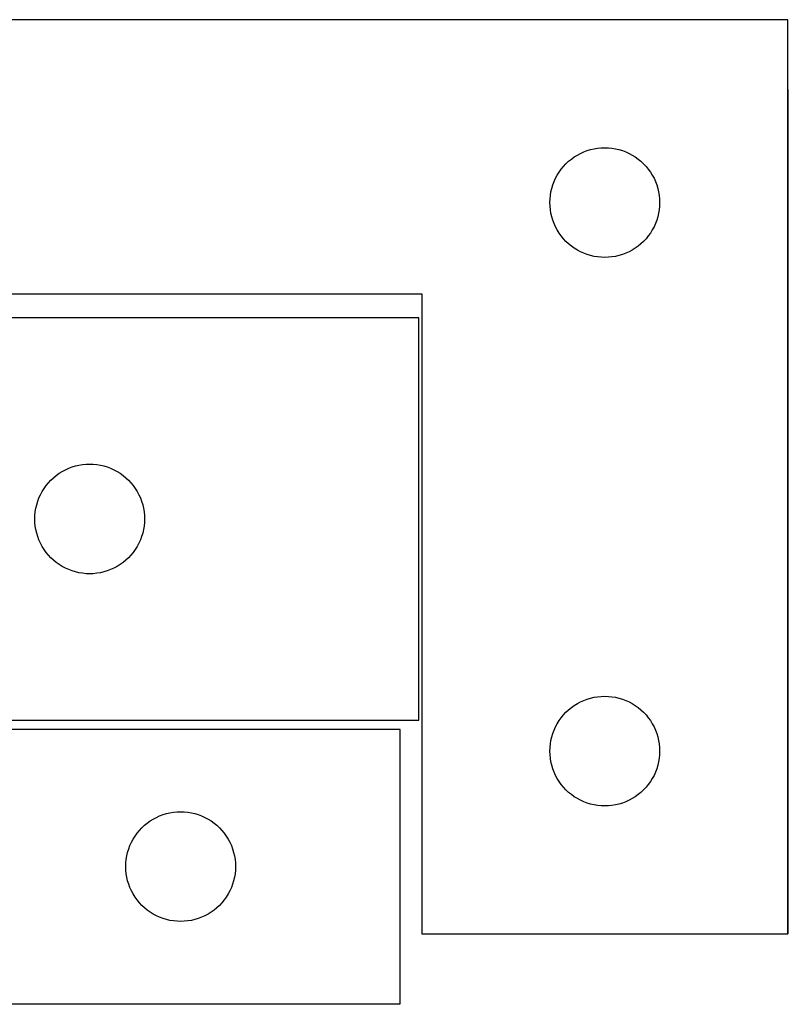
# Model space of a CAD drawing. Header units: millimetres. Extents: x 7 to 1243, y 7 to 2493.
# Tile 18 of 21: x 549 to 675, y 2332 to 2493. Entities that reach past the tile are written whole.
import ezdxf

# ---------------------------------------------------------------- set-up
doc = ezdxf.new("R2010")
doc.units = ezdxf.units.MM
doc.layers.add('COMMON', color=5, linetype='CONTINUOUS', true_color=0x0000ff)
doc.layers.add('CUT', color=7, linetype='CONTINUOUS', true_color=0x000000)

msp = doc.modelspace()

# ---------------------------------------------------------------- linework, layer by layer
at = {"layer": 'COMMON'}
for p, q in [((674.87244, 2343.371161), (674.87244, 2481.930532)), ((611.201719, 2331.830532), (549.562864, 2331.830532))]:
    msp.add_line(p, q, dxfattribs=at)
at = {"layer": 'CUT'}
for p, q in [((674.772439, 2493.371161), (494.772439, 2493.371161)), ((674.772439, 2343.371161), (674.772439, 2493.371161)), ((640.791841, 2471.443015), (641.328288, 2471.686077)), ((641.328288, 2471.686077), (641.879484, 2471.893532)), ((641.879484, 2471.893532), (642.443068, 2472.064493)), ((642.443068, 2472.064493), (643.016626, 2472.198228)), ((643.016626, 2472.198228), (643.597703, 2472.294165)), ((643.597703, 2472.294165), (644.183811, 2472.351891)), ((644.183811, 2472.351891), (644.772439, 2472.371161)), ((644.772439, 2472.371161), (645.361067, 2472.351891)), ((645.361067, 2472.351891), (645.947175, 2472.294165)), ((645.947175, 2472.294165), (646.528252, 2472.198228)), ((646.528252, 2472.198228), (647.101811, 2472.064493)), ((647.101811, 2472.064493), (647.665394, 2471.893532)), ((647.665394, 2471.893532), (648.21659, 2471.686077)), ((648.21659, 2471.686077), (648.753037, 2471.443015)), ((638.408478, 2469.735122), (638.838327, 2470.137719)), ((638.838327, 2470.137719), (639.293586, 2470.511341)), ((639.293586, 2470.511341), (639.772307, 2470.854387)), ((639.772307, 2470.854387), (640.272439, 2471.165389)), ((640.272439, 2471.165389), (640.791841, 2471.443015)), ((648.753037, 2471.443015), (649.272439, 2471.165389)), ((649.272439, 2471.165389), (649.772571, 2470.854387)), ((649.772571, 2470.854387), (650.251292, 2470.511341)), ((650.251292, 2470.511341), (650.706551, 2470.137719)), ((650.706551, 2470.137719), (651.1364, 2469.735122)), ((636.97821, 2467.871161), (637.289213, 2468.371293)), ((637.289213, 2468.371293), (637.632259, 2468.850014)), ((637.632259, 2468.850014), (638.005881, 2469.305273)), ((638.005881, 2469.305273), (638.408478, 2469.735122)), ((651.1364, 2469.735122), (651.538997, 2469.305273)), ((651.538997, 2469.305273), (651.912619, 2468.850014)), ((651.912619, 2468.850014), (652.255666, 2468.371293)), ((652.255666, 2468.371293), (652.566668, 2467.871161)), ((636.250068, 2466.264116), (636.457523, 2466.815312)), ((636.457523, 2466.815312), (636.700584, 2467.351759)), ((636.700584, 2467.351759), (636.97821, 2467.871161)), ((652.566668, 2467.871161), (652.844294, 2467.351759)), ((652.844294, 2467.351759), (653.087355, 2466.815312)), ((653.087355, 2466.815312), (653.29481, 2466.264116)), ((635.849435, 2464.545896), (635.945372, 2465.126974)), ((635.945372, 2465.126974), (636.079107, 2465.700532)), ((636.079107, 2465.700532), (636.250068, 2466.264116)), ((653.29481, 2466.264116), (653.465772, 2465.700532)), ((653.465772, 2465.700532), (653.599507, 2465.126974)), ((653.599507, 2465.126974), (653.695443, 2464.545896)), ((635.772439, 2463.371161), (635.791709, 2463.959789)), ((635.791709, 2463.959789), (635.849435, 2464.545896)), ((653.695443, 2464.545896), (653.753169, 2463.959789)), ((653.753169, 2463.959789), (653.772439, 2463.371161)), ((635.791709, 2462.782533), (635.772439, 2463.371161)), ((635.849435, 2462.196425), (635.791709, 2462.782533)), ((635.945372, 2461.615348), (635.849435, 2462.196425)), ((653.695443, 2462.196425), (653.599507, 2461.615348)), ((653.753169, 2462.782533), (653.695443, 2462.196425)), ((653.772439, 2463.371161), (653.753169, 2462.782533)), ((636.079107, 2461.041789), (635.945372, 2461.615348)), ((636.250068, 2460.478206), (636.079107, 2461.041789)), ((636.457523, 2459.92701), (636.250068, 2460.478206)), ((653.29481, 2460.478206), (653.087355, 2459.92701)), ((653.465772, 2461.041789), (653.29481, 2460.478206)), ((653.599507, 2461.615348), (653.465772, 2461.041789)), ((636.700584, 2459.390563), (636.457523, 2459.92701)), ((636.97821, 2458.871161), (636.700584, 2459.390563)), ((637.289213, 2458.371029), (636.97821, 2458.871161)), ((652.566668, 2458.871161), (652.255666, 2458.371029)), ((652.844294, 2459.390563), (652.566668, 2458.871161)), ((653.087355, 2459.92701), (652.844294, 2459.390563)), ((637.632259, 2457.892308), (637.289213, 2458.371029)), ((638.005881, 2457.437048), (637.632259, 2457.892308)), ((638.408478, 2457.0072), (638.005881, 2457.437048)), ((651.538997, 2457.437048), (651.1364, 2457.0072)), ((651.912619, 2457.892308), (651.538997, 2457.437048)), ((652.255666, 2458.371029), (651.912619, 2457.892308)), ((638.838327, 2456.604602), (638.408478, 2457.0072)), ((639.293586, 2456.230981), (638.838327, 2456.604602)), ((639.772307, 2455.887934), (639.293586, 2456.230981)), ((640.272439, 2455.576932), (639.772307, 2455.887934)), ((640.791841, 2455.299306), (640.272439, 2455.576932)), ((649.272439, 2455.576932), (648.753037, 2455.299306)), ((649.772571, 2455.887934), (649.272439, 2455.576932)), ((650.251292, 2456.230981), (649.772571, 2455.887934)), ((650.706551, 2456.604602), (650.251292, 2456.230981)), ((651.1364, 2457.0072), (650.706551, 2456.604602)), ((641.328288, 2455.056245), (640.791841, 2455.299306)), ((641.879484, 2454.84879), (641.328288, 2455.056245)), ((642.443068, 2454.677828), (641.879484, 2454.84879)), ((643.016626, 2454.544093), (642.443068, 2454.677828)), ((643.597703, 2454.448157), (643.016626, 2454.544093)), ((644.183811, 2454.39043), (643.597703, 2454.448157)), ((644.772439, 2454.371161), (644.183811, 2454.39043)), ((645.361067, 2454.39043), (644.772439, 2454.371161)), ((645.947175, 2454.448157), (645.361067, 2454.39043)), ((646.528252, 2454.544093), (645.947175, 2454.448157)), ((647.101811, 2454.677828), (646.528252, 2454.544093)), ((647.665394, 2454.84879), (647.101811, 2454.677828)), ((648.21659, 2455.056245), (647.665394, 2454.84879)), ((648.753037, 2455.299306), (648.21659, 2455.056245)), ((494.772439, 2448.371161), (614.772439, 2448.371161)), ((614.772439, 2448.371161), (614.772439, 2343.371161)), ((614.279231, 2444.461981), (506.279231, 2444.461981)), ((614.279231, 2378.461981), (614.279231, 2444.461981)), ((556.83508, 2419.776896), (557.386276, 2419.984352)), ((557.386276, 2419.984352), (557.94986, 2420.155313)), ((557.94986, 2420.155313), (558.523418, 2420.289048)), ((558.523418, 2420.289048), (559.104495, 2420.384984)), ((559.104495, 2420.384984), (559.690603, 2420.442711)), ((559.690603, 2420.442711), (560.279231, 2420.461981)), ((560.279231, 2420.461981), (560.867859, 2420.442711)), ((560.867859, 2420.442711), (561.453967, 2420.384984)), ((561.453967, 2420.384984), (562.035044, 2420.289048)), ((562.035044, 2420.289048), (562.608603, 2420.155313)), ((562.608603, 2420.155313), (563.172186, 2419.984352)), ((563.172186, 2419.984352), (563.723382, 2419.776896)), ((554.345119, 2418.228539), (554.800378, 2418.602161)), ((554.800378, 2418.602161), (555.279099, 2418.945207)), ((555.279099, 2418.945207), (555.779231, 2419.256209)), ((555.779231, 2419.256209), (556.298633, 2419.533835)), ((556.298633, 2419.533835), (556.83508, 2419.776896)), ((563.723382, 2419.776896), (564.259829, 2419.533835)), ((564.259829, 2419.533835), (564.779231, 2419.256209)), ((564.779231, 2419.256209), (565.279363, 2418.945207)), ((565.279363, 2418.945207), (565.758084, 2418.602161)), ((565.758084, 2418.602161), (566.213344, 2418.228539)), ((552.796005, 2416.462113), (553.139051, 2416.940833)), ((553.139051, 2416.940833), (553.512673, 2417.396093)), ((553.512673, 2417.396093), (553.91527, 2417.825942)), ((553.91527, 2417.825942), (554.345119, 2418.228539)), ((566.213344, 2418.228539), (566.643192, 2417.825942)), ((566.643192, 2417.825942), (567.045789, 2417.396093)), ((567.045789, 2417.396093), (567.419411, 2416.940833)), ((567.419411, 2416.940833), (567.762458, 2416.462113)), ((551.964315, 2414.906132), (552.207377, 2415.442579)), ((552.207377, 2415.442579), (552.485003, 2415.961981)), ((552.485003, 2415.961981), (552.796005, 2416.462113)), ((567.762458, 2416.462113), (568.07346, 2415.961981)), ((568.07346, 2415.961981), (568.351086, 2415.442579)), ((568.351086, 2415.442579), (568.594147, 2414.906132)), ((551.452164, 2413.217794), (551.585899, 2413.791352)), ((551.585899, 2413.791352), (551.75686, 2414.354936)), ((551.75686, 2414.354936), (551.964315, 2414.906132)), ((568.594147, 2414.906132), (568.801602, 2414.354936)), ((568.801602, 2414.354936), (568.972564, 2413.791352)), ((568.972564, 2413.791352), (569.106299, 2413.217794)), ((551.279231, 2411.461981), (551.298501, 2412.050609)), ((551.298501, 2412.050609), (551.356227, 2412.636716)), ((551.356227, 2412.636716), (551.452164, 2413.217794)), ((569.106299, 2413.217794), (569.202235, 2412.636716)), ((569.202235, 2412.636716), (569.259962, 2412.050609)), ((569.259962, 2412.050609), (569.279231, 2411.461981)), ((551.298501, 2410.873352), (551.279231, 2411.461981)), ((551.356227, 2410.287245), (551.298501, 2410.873352)), ((551.452164, 2409.706168), (551.356227, 2410.287245)), ((569.202235, 2410.287245), (569.106299, 2409.706168)), ((569.259962, 2410.873352), (569.202235, 2410.287245)), ((569.279231, 2411.461981), (569.259962, 2410.873352)), ((551.585899, 2409.132609), (551.452164, 2409.706168)), ((551.75686, 2408.569025), (551.585899, 2409.132609)), ((568.972564, 2409.132609), (568.801602, 2408.569025)), ((569.106299, 2409.706168), (568.972564, 2409.132609)), ((551.964315, 2408.01783), (551.75686, 2408.569025)), ((552.207377, 2407.481382), (551.964315, 2408.01783)), ((552.485003, 2406.961981), (552.207377, 2407.481382)), ((552.796005, 2406.461849), (552.485003, 2406.961981)), ((568.07346, 2406.961981), (567.762458, 2406.461849)), ((568.351086, 2407.481382), (568.07346, 2406.961981)), ((568.594147, 2408.01783), (568.351086, 2407.481382)), ((568.801602, 2408.569025), (568.594147, 2408.01783)), ((553.139051, 2405.983128), (552.796005, 2406.461849)), ((553.512673, 2405.527868), (553.139051, 2405.983128)), ((553.91527, 2405.09802), (553.512673, 2405.527868)), ((567.045789, 2405.527868), (566.643192, 2405.09802)), ((567.419411, 2405.983128), (567.045789, 2405.527868)), ((567.762458, 2406.461849), (567.419411, 2405.983128)), ((554.345119, 2404.695422), (553.91527, 2405.09802)), ((554.800378, 2404.321801), (554.345119, 2404.695422)), ((555.279099, 2403.978754), (554.800378, 2404.321801)), ((555.779231, 2403.667752), (555.279099, 2403.978754)), ((565.279363, 2403.978754), (564.779231, 2403.667752)), ((565.758084, 2404.321801), (565.279363, 2403.978754)), ((566.213344, 2404.695422), (565.758084, 2404.321801)), ((566.643192, 2405.09802), (566.213344, 2404.695422)), ((556.298633, 2403.390126), (555.779231, 2403.667752)), ((556.83508, 2403.147065), (556.298633, 2403.390126)), ((557.386276, 2402.939609), (556.83508, 2403.147065)), ((557.94986, 2402.768648), (557.386276, 2402.939609)), ((558.523418, 2402.634913), (557.94986, 2402.768648)), ((559.104495, 2402.538977), (558.523418, 2402.634913)), ((559.690603, 2402.48125), (559.104495, 2402.538977)), ((560.279231, 2402.461981), (559.690603, 2402.48125)), ((560.867859, 2402.48125), (560.279231, 2402.461981)), ((561.453967, 2402.538977), (560.867859, 2402.48125)), ((562.035044, 2402.634913), (561.453967, 2402.538977)), ((562.608603, 2402.768648), (562.035044, 2402.634913)), ((563.172186, 2402.939609), (562.608603, 2402.768648)), ((563.723382, 2403.147065), (563.172186, 2402.939609)), ((564.259829, 2403.390126), (563.723382, 2403.147065)), ((564.779231, 2403.667752), (564.259829, 2403.390126)), ((639.772307, 2380.854387), (640.272439, 2381.165389)), ((640.272439, 2381.165389), (640.791841, 2381.443015)), ((640.791841, 2381.443015), (641.328288, 2381.686077)), ((641.328288, 2381.686077), (641.879484, 2381.893532)), ((641.879484, 2381.893532), (642.443068, 2382.064493)), ((642.443068, 2382.064493), (643.016626, 2382.198228)), ((643.016626, 2382.198228), (643.597703, 2382.294165)), ((643.597703, 2382.294165), (644.183811, 2382.351891)), ((644.183811, 2382.351891), (644.772439, 2382.371161)), ((644.772439, 2382.371161), (645.361067, 2382.351891)), ((645.361067, 2382.351891), (645.947175, 2382.294165)), ((645.947175, 2382.294165), (646.528252, 2382.198228)), ((646.528252, 2382.198228), (647.101811, 2382.064493)), ((647.101811, 2382.064493), (647.665394, 2381.893532)), ((647.665394, 2381.893532), (648.21659, 2381.686077)), ((648.21659, 2381.686077), (648.753037, 2381.443015)), ((648.753037, 2381.443015), (649.272439, 2381.165389)), ((649.272439, 2381.165389), (649.772571, 2380.854387)), ((638.005881, 2379.305273), (638.408478, 2379.735122)), ((638.408478, 2379.735122), (638.838327, 2380.137719)), ((638.838327, 2380.137719), (639.293586, 2380.511341)), ((639.293586, 2380.511341), (639.772307, 2380.854387)), ((649.772571, 2380.854387), (650.251292, 2380.511341)), ((650.251292, 2380.511341), (650.706551, 2380.137719)), ((650.706551, 2380.137719), (651.1364, 2379.735122)), ((651.1364, 2379.735122), (651.538997, 2379.305273)), ((506.279231, 2378.461981), (614.279231, 2378.461981)), ((636.97821, 2377.871161), (637.289213, 2378.371293)), ((637.289213, 2378.371293), (637.632259, 2378.850014)), ((637.632259, 2378.850014), (638.005881, 2379.305273)), ((651.538997, 2379.305273), (651.912619, 2378.850014)), ((651.912619, 2378.850014), (652.255666, 2378.371293)), ((652.255666, 2378.371293), (652.566668, 2377.871161)), ((611.201719, 2376.930532), (491.201719, 2376.930532)), ((611.201719, 2331.930532), (611.201719, 2376.930532)), ((636.079107, 2375.700532), (636.250068, 2376.264116)), ((636.250068, 2376.264116), (636.457523, 2376.815312)), ((636.457523, 2376.815312), (636.700584, 2377.351759)), ((636.700584, 2377.351759), (636.97821, 2377.871161)), ((652.566668, 2377.871161), (652.844294, 2377.351759)), ((652.844294, 2377.351759), (653.087355, 2376.815312)), ((653.087355, 2376.815312), (653.29481, 2376.264116)), ((653.29481, 2376.264116), (653.465772, 2375.700532)), ((635.849435, 2374.545896), (635.945372, 2375.126974)), ((635.945372, 2375.126974), (636.079107, 2375.700532)), ((653.465772, 2375.700532), (653.599507, 2375.126974)), ((653.599507, 2375.126974), (653.695443, 2374.545896)), ((635.772439, 2373.371161), (635.791709, 2373.959789)), ((635.791709, 2372.782533), (635.772439, 2373.371161)), ((635.791709, 2373.959789), (635.849435, 2374.545896)), ((653.695443, 2374.545896), (653.753169, 2373.959789)), ((653.753169, 2373.959789), (653.772439, 2373.371161)), ((653.772439, 2373.371161), (653.753169, 2372.782533)), ((635.849435, 2372.196425), (635.791709, 2372.782533)), ((635.945372, 2371.615348), (635.849435, 2372.196425)), ((636.079107, 2371.041789), (635.945372, 2371.615348)), ((653.599507, 2371.615348), (653.465772, 2371.041789)), ((653.695443, 2372.196425), (653.599507, 2371.615348)), ((653.753169, 2372.782533), (653.695443, 2372.196425)), ((636.250068, 2370.478206), (636.079107, 2371.041789)), ((636.457523, 2369.92701), (636.250068, 2370.478206)), ((636.700584, 2369.390563), (636.457523, 2369.92701)), ((653.087355, 2369.92701), (652.844294, 2369.390563)), ((653.29481, 2370.478206), (653.087355, 2369.92701)), ((653.465772, 2371.041789), (653.29481, 2370.478206)), ((636.97821, 2368.871161), (636.700584, 2369.390563)), ((637.289213, 2368.371029), (636.97821, 2368.871161)), ((637.632259, 2367.892308), (637.289213, 2368.371029)), ((652.255666, 2368.371029), (651.912619, 2367.892308)), ((652.566668, 2368.871161), (652.255666, 2368.371029)), ((652.844294, 2369.390563), (652.566668, 2368.871161)), ((638.005881, 2367.437048), (637.632259, 2367.892308)), ((638.408478, 2367.0072), (638.005881, 2367.437048)), ((638.838327, 2366.604602), (638.408478, 2367.0072)), ((639.293586, 2366.230981), (638.838327, 2366.604602)), ((650.706551, 2366.604602), (650.251292, 2366.230981)), ((651.1364, 2367.0072), (650.706551, 2366.604602)), ((651.538997, 2367.437048), (651.1364, 2367.0072)), ((651.912619, 2367.892308), (651.538997, 2367.437048)), ((639.772307, 2365.887934), (639.293586, 2366.230981)), ((640.272439, 2365.576932), (639.772307, 2365.887934)), ((640.791841, 2365.299306), (640.272439, 2365.576932)), ((641.328288, 2365.056245), (640.791841, 2365.299306)), ((641.879484, 2364.84879), (641.328288, 2365.056245)), ((648.21659, 2365.056245), (647.665394, 2364.84879)), ((648.753037, 2365.299306), (648.21659, 2365.056245)), ((649.272439, 2365.576932), (648.753037, 2365.299306)), ((649.772571, 2365.887934), (649.272439, 2365.576932)), ((650.251292, 2366.230981), (649.772571, 2365.887934)), ((573.445906, 2363.2576), (574.026983, 2363.353536)), ((574.026983, 2363.353536), (574.613091, 2363.411263)), ((574.613091, 2363.411263), (575.201719, 2363.430532)), ((575.201719, 2363.430532), (575.790347, 2363.411263)), ((575.790347, 2363.411263), (576.376454, 2363.353536)), ((576.376454, 2363.353536), (576.957532, 2363.2576)), ((642.443068, 2364.677828), (641.879484, 2364.84879)), ((643.016626, 2364.544093), (642.443068, 2364.677828)), ((643.597703, 2364.448157), (643.016626, 2364.544093)), ((644.183811, 2364.39043), (643.597703, 2364.448157)), ((644.772439, 2364.371161), (644.183811, 2364.39043)), ((645.361067, 2364.39043), (644.772439, 2364.371161)), ((645.947175, 2364.448157), (645.361067, 2364.39043)), ((646.528252, 2364.544093), (645.947175, 2364.448157)), ((647.101811, 2364.677828), (646.528252, 2364.544093)), ((647.665394, 2364.84879), (647.101811, 2364.677828)), ((569.722866, 2361.570712), (570.201587, 2361.913759)), ((570.201587, 2361.913759), (570.701719, 2362.224761)), ((570.701719, 2362.224761), (571.22112, 2362.502387)), ((571.22112, 2362.502387), (571.757568, 2362.745448)), ((571.757568, 2362.745448), (572.308763, 2362.952904)), ((572.308763, 2362.952904), (572.872347, 2363.123865)), ((572.872347, 2363.123865), (573.445906, 2363.2576)), ((576.957532, 2363.2576), (577.53109, 2363.123865)), ((577.53109, 2363.123865), (578.094674, 2362.952904)), ((578.094674, 2362.952904), (578.64587, 2362.745448)), ((578.64587, 2362.745448), (579.182317, 2362.502387)), ((579.182317, 2362.502387), (579.701719, 2362.224761)), ((579.701719, 2362.224761), (580.201851, 2361.913759)), ((580.201851, 2361.913759), (580.680572, 2361.570712)), ((568.061539, 2359.909385), (568.43516, 2360.364645)), ((568.43516, 2360.364645), (568.837758, 2360.794493)), ((568.837758, 2360.794493), (569.267606, 2361.197091)), ((569.267606, 2361.197091), (569.722866, 2361.570712)), ((580.680572, 2361.570712), (581.135831, 2361.197091)), ((581.135831, 2361.197091), (581.56568, 2360.794493)), ((581.56568, 2360.794493), (581.968277, 2360.364645)), ((581.968277, 2360.364645), (582.341899, 2359.909385)), ((567.129864, 2358.411131), (567.40749, 2358.930532)), ((567.40749, 2358.930532), (567.718492, 2359.430664)), ((567.718492, 2359.430664), (568.061539, 2359.909385)), ((582.341899, 2359.909385), (582.684945, 2359.430664)), ((582.684945, 2359.430664), (582.995947, 2358.930532)), ((582.995947, 2358.930532), (583.273573, 2358.411131)), ((566.508386, 2356.759904), (566.679348, 2357.323488)), ((566.679348, 2357.323488), (566.886803, 2357.874683)), ((566.886803, 2357.874683), (567.129864, 2358.411131)), ((583.273573, 2358.411131), (583.516634, 2357.874683)), ((583.516634, 2357.874683), (583.72409, 2357.323488)), ((583.72409, 2357.323488), (583.895051, 2356.759904)), ((566.220988, 2355.019161), (566.278715, 2355.605268)), ((566.278715, 2355.605268), (566.374651, 2356.186345)), ((566.374651, 2356.186345), (566.508386, 2356.759904)), ((583.895051, 2356.759904), (584.028786, 2356.186345)), ((584.028786, 2356.186345), (584.124722, 2355.605268)), ((584.124722, 2355.605268), (584.182449, 2355.019161)), ((566.201719, 2354.430532), (566.220988, 2355.019161)), ((566.220988, 2353.841904), (566.201719, 2354.430532)), ((566.278715, 2353.255797), (566.220988, 2353.841904)), ((584.182449, 2353.841904), (584.124722, 2353.255797)), ((584.182449, 2355.019161), (584.201719, 2354.430532)), ((584.201719, 2354.430532), (584.182449, 2353.841904)), ((566.374651, 2352.674719), (566.278715, 2353.255797)), ((566.508386, 2352.101161), (566.374651, 2352.674719)), ((566.679348, 2351.537577), (566.508386, 2352.101161)), ((583.895051, 2352.101161), (583.72409, 2351.537577)), ((584.028786, 2352.674719), (583.895051, 2352.101161)), ((584.124722, 2353.255797), (584.028786, 2352.674719)), ((566.886803, 2350.986381), (566.679348, 2351.537577)), ((567.129864, 2350.449934), (566.886803, 2350.986381)), ((567.40749, 2349.930532), (567.129864, 2350.449934)), ((583.273573, 2350.449934), (582.995947, 2349.930532)), ((583.516634, 2350.986381), (583.273573, 2350.449934)), ((583.72409, 2351.537577), (583.516634, 2350.986381)), ((567.718492, 2349.4304), (567.40749, 2349.930532)), ((568.061539, 2348.951679), (567.718492, 2349.4304)), ((568.43516, 2348.49642), (568.061539, 2348.951679)), ((582.341899, 2348.951679), (581.968277, 2348.49642)), ((582.684945, 2349.4304), (582.341899, 2348.951679)), ((582.995947, 2349.930532), (582.684945, 2349.4304)), ((568.837758, 2348.066571), (568.43516, 2348.49642)), ((569.267606, 2347.663974), (568.837758, 2348.066571)), ((569.722866, 2347.290352), (569.267606, 2347.663974)), ((570.201587, 2346.947306), (569.722866, 2347.290352)), ((580.680572, 2347.290352), (580.201851, 2346.947306)), ((581.135831, 2347.663974), (580.680572, 2347.290352)), ((581.56568, 2348.066571), (581.135831, 2347.663974)), ((581.968277, 2348.49642), (581.56568, 2348.066571)), ((570.701719, 2346.636304), (570.201587, 2346.947306)), ((571.22112, 2346.358678), (570.701719, 2346.636304)), ((571.757568, 2346.115617), (571.22112, 2346.358678)), ((572.308763, 2345.908161), (571.757568, 2346.115617)), ((572.872347, 2345.7372), (572.308763, 2345.908161)), ((573.445906, 2345.603465), (572.872347, 2345.7372)), ((574.026983, 2345.507529), (573.445906, 2345.603465)), ((576.957532, 2345.603465), (576.376454, 2345.507529)), ((577.53109, 2345.7372), (576.957532, 2345.603465)), ((578.094674, 2345.908161), (577.53109, 2345.7372)), ((578.64587, 2346.115617), (578.094674, 2345.908161)), ((579.182317, 2346.358678), (578.64587, 2346.115617)), ((579.701719, 2346.636304), (579.182317, 2346.358678)), ((580.201851, 2346.947306), (579.701719, 2346.636304)), ((574.613091, 2345.449802), (574.026983, 2345.507529)), ((575.201719, 2345.430532), (574.613091, 2345.449802)), ((575.790347, 2345.449802), (575.201719, 2345.430532)), ((576.376454, 2345.507529), (575.790347, 2345.449802)), ((614.772439, 2343.371161), (674.772439, 2343.371161)), ((431.201719, 2331.930532), (611.201719, 2331.930532))]:
    msp.add_line(p, q, dxfattribs=at)

doc.saveas('drawing.dxf')
